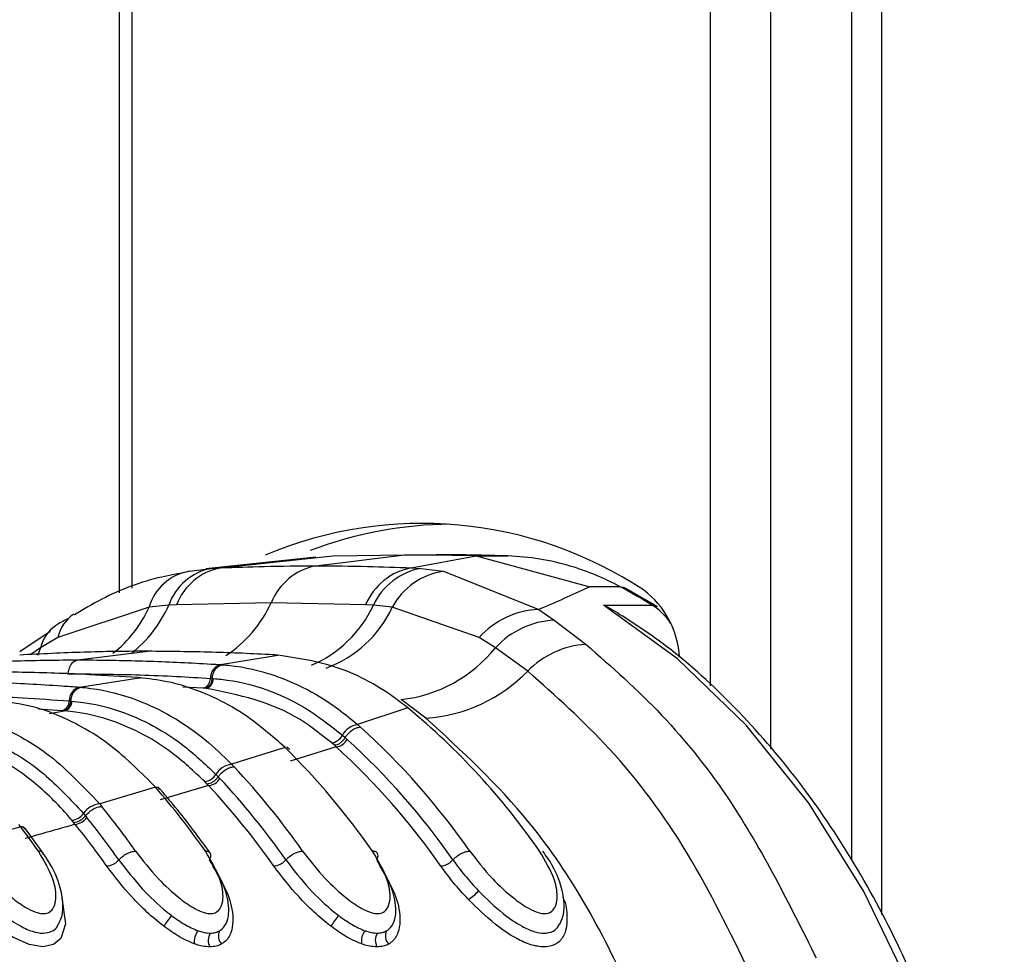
# Model space of a CAD drawing. Header units: millimetres. Extents: x 20 to 19889, y 40 to 15516.
# Tile 101 of 115: x 17885 to 17931, y 5895 to 5938. Entities that reach past the tile are written whole.
import ezdxf

# ---------------------------------------------------------------- set-up
doc = ezdxf.new("R2010")
doc.units = ezdxf.units.MM
doc.header["$LTSCALE"] = 2

msp = doc.modelspace()

# ---------------------------------------------------------------- linework, layer by layer
at = {"color": 7, "linetype": 'Continuous', "lineweight": 25}
for p, q in [((17889.354, 6410.022), (17889.354, 5911.6)), ((17923.453, 6410.022), (17923.453, 5899.184)), ((17894.07, 5912.76), (17899.306, 5913.313)), ((17898.512, 5912.856), (17902.643, 5913.367)), ((17899.306, 5913.313), (17902.643, 5913.367)), ((17905.979, 5913.313), (17902.643, 5913.367)), ((17902.643, 5913.367), (17904.118, 5913.367)), ((17902.949, 5912.76), (17905.979, 5913.313)), ((17905.979, 5913.313), (17911.265, 5911.88)), ((17905.979, 5913.313), (17907.455, 5913.313)), ((17898.503, 5913.258), (17893.381, 5912.707)), ((17892.622, 5912.599), (17893.643, 5912.734)), ((17893.643, 5912.734), (17894.07, 5912.76)), ((17902.949, 5912.76), (17903.404, 5912.734)), ((17903.404, 5912.734), (17904.452, 5912.599)), ((17904.452, 5912.599), (17908.888, 5910.819)), ((17912.679, 5911.88), (17911.265, 5911.88)), ((17914.404, 5910.96), (17912.901, 5911.826)), ((17891.659, 5911.022), (17890.747, 5910.932)), ((17892.026, 5911.043), (17891.659, 5911.022)), ((17896.428, 5911.138), (17892.026, 5911.043)), ((17900.826, 5911.043), (17896.428, 5911.138)), ((17901.188, 5911.022), (17900.826, 5911.043)), ((17902.069, 5910.932), (17901.188, 5911.022)), ((17911.899, 5911.026), (17914.162, 5911.026)), ((17890.747, 5910.932), (17886.495, 5909.515)), ((17906.108, 5909.515), (17902.069, 5910.932)), ((17908.888, 5910.819), (17909.6, 5910.323)), ((17909.6, 5910.323), (17911.088, 5909.2)), ((17886.141, 5909.804), (17884.733, 5908.847)), ((17886.495, 5909.515), (17885.691, 5909.041)), ((17906.872, 5909.041), (17906.108, 5909.515)), ((17887.431, 5908.474), (17890.687, 5908.877)), ((17908.373, 5907.955), (17906.872, 5909.041)), ((17894.069, 5908.256), (17896.747, 5908.696)), ((17896.747, 5908.696), (17896.653, 5908.701)), ((17894.069, 5908.256), (17894.157, 5908.25)), ((17887.504, 5907.207), (17890.279, 5907.646)), ((17890.279, 5907.646), (17890.2, 5907.652)), ((17890.346, 5907.643), (17890.268, 5907.649)), ((17890.279, 5907.646), (17890.346, 5907.648)), ((17893.598, 5907.616), (17893.683, 5907.61)), ((17893.684, 5907.61), (17893.74, 5907.606)), ((17887.504, 5907.207), (17887.578, 5907.201)), ((17893.347, 5907.153), (17893.261, 5907.158)), ((17893.405, 5907.149), (17893.348, 5907.153)), ((17887.029, 5906.567), (17887.101, 5906.561)), ((17887.102, 5906.561), (17887.15, 5906.557)), ((17903.636, 5905.765), (17902.474, 5906.629)), ((17886.762, 5906.104), (17886.69, 5906.11)), ((17886.811, 5906.1), (17886.762, 5906.104)), ((17902.793, 5906.241), (17900.452, 5905.468)), ((17902.793, 5906.241), (17902.645, 5906.359)), ((17900.452, 5905.468), (17900.584, 5905.35)), ((17899.371, 5904.504), (17899.246, 5904.613)), ((17899.746, 5904.971), (17899.876, 5904.857)), ((17899.876, 5904.857), (17899.965, 5904.777)), ((17897.081, 5904.392), (17894.59, 5903.619)), ((17897.081, 5904.392), (17896.958, 5904.511)), ((17897.282, 5904.302), (17897.157, 5904.421)), ((17899.458, 5904.426), (17897.315, 5903.764)), ((17899.458, 5904.426), (17899.371, 5904.504)), ((17894.59, 5903.619), (17894.702, 5903.502)), ((17893.444, 5902.699), (17893.337, 5902.81)), ((17893.857, 5903.149), (17893.967, 5903.035)), ((17893.967, 5903.035), (17894.042, 5902.955)), ((17891.045, 5902.545), (17888.446, 5901.774)), ((17891.045, 5902.545), (17890.94, 5902.664)), ((17891.252, 5902.448), (17891.146, 5902.566)), ((17893.516, 5902.623), (17891.266, 5901.962)), ((17893.516, 5902.623), (17893.444, 5902.699)), ((17888.446, 5901.774), (17888.542, 5901.657)), ((17887.244, 5900.899), (17887.152, 5901.01)), ((17887.689, 5901.33), (17887.784, 5901.216)), ((17887.784, 5901.216), (17887.849, 5901.136)), ((17884.768, 5900.703), (17882.084, 5899.934)), ((17884.768, 5900.703), (17884.677, 5900.821)), ((17884.979, 5900.6), (17884.887, 5900.719)), ((17885.813, 5899.486), (17884.988, 5900.614)), ((17887.306, 5900.822), (17887.244, 5900.899))]:
    msp.add_line(p, q, dxfattribs=at)
at = {"color": 8, "linetype": 'Continuous', "lineweight": 25}
for p, q in [((17889.94, 6410.022), (17889.94, 5911.816)), ((17916.883, 5907.269), (17916.883, 6410.022)), ((17919.674, 6410.022), (17919.674, 5904.336)), ((17924.837, 6410.022), (17924.837, 5896.619)), ((17885.691, 5909.041), (17885.235, 5908.724)), ((17885.691, 5909.041), (17885.551, 5908.677)), ((17886.941, 5907.832), (17886.98, 5907.832)), ((17893.261, 5907.158), (17892.319, 5907.213)), ((17886.69, 5906.11), (17885.603, 5906.182)), ((17886.089, 5905.988), (17886.811, 5906.1))]:
    msp.add_line(p, q, dxfattribs=at)
at = {"color": 7, "linetype": 'Continuous', "lineweight": 25, "flags": 128}
for points in [[(17912.679, 5911.88), (17912.812, 5911.862), (17912.901, 5911.826)], [(17930.207, 5877.813), (17929.33, 5883.154), (17927.994, 5888.301), (17926.217, 5893.174), (17924.027, 5897.699), (17921.459, 5901.806), (17918.551, 5905.432), (17915.348, 5908.521), (17911.899, 5911.026)]]:
    msp.add_lwpolyline(points, dxfattribs=at)
at = {"color": 8, "linetype": 'Continuous', "lineweight": 25, "flags": 128}
for points in [[(17914.162, 5911.026), (17914.294, 5911.008), (17914.405, 5910.96)], [(17886.673, 5897.427), (17886.687, 5897.399), (17886.861, 5896.19), (17886.633, 5895.514), (17886.292, 5895.225), (17885.797, 5895.12), (17885.168, 5895.228), (17884.402, 5895.578), (17883.399, 5896.281), (17882.19, 5897.42), (17881.001, 5898.872), (17881.001, 5898.872)]]:
    msp.add_lwpolyline(points, dxfattribs=at)
at = {"color": 7, "linetype": 'Continuous', "lineweight": 25}
for centre, radius, start, end in [((17903.449, 5896.072), 18.755, 56.6183, 112.9153), ((17904.882, 5896.179), 18.61, 90.2986, 110.8711), ((17899.058, 5910.072), 2.837, 101.0833, 157.9207), ((17893.007, 5910.279), 2.352, 99.4243, 163.8822), ((17894.134, 5910.159), 2.621, 100.7917, 160.771), ((17894.597, 5910.057), 2.754, 101.0291, 159.0193), ((17903.512, 5909.893), 2.922, 101.1035, 156.8104), ((17903.941, 5909.747), 3.035, 100.1919, 155.1484), ((17904.921, 5909.393), 3.241, 98.3075, 151.6457), ((17899.947, 5888.068), 27.002, 58.2366, 61.8676), ((17911.225, 5908.361), 4.223, 3.247, 52.9685), ((17909.028, 5906.904), 3.917, 92.0503, 138.1975), ((17909.798, 5906.358), 3.97, 92.8636, 137.4809), ((17911.345, 5905.055), 4.153, 93.5527, 135.7091), ((17901.741, 5913.181), 6.593, 276.3792, 321.1019), ((17894.253, 5907.628), 0.655, 106.2508, 181.0589), ((17903.169, 5912.993), 7.243, 273.6931, 315.9259), ((17893.131, 5907.607), 0.468, 286.251, 1.0601), ((17893.273, 5907.597), 0.468, 286.3959, 1.0562), ((17887.688, 5906.574), 0.659, 106.2058, 180.6327), ((17886.558, 5906.562), 0.471, 286.2061, 0.6341), ((17886.679, 5906.552), 0.471, 286.3324, 0.6354), ((17881.734, 5880.709), 33.097, 34.7562, 50.4838), ((17900.575, 5904.542), 0.934, 97.5957, 152.6658), ((17877.913, 5880.238), 33.832, 34.8627, 47.9247), ((17899.154, 5905.269), 0.662, 277.9456, 333.2565), ((17899.372, 5905.091), 0.671, 277.352, 332.0858), ((17877.475, 5880.059), 33.418, 34.8711, 47.7025), ((17872.798, 5879.763), 34.587, 34.9498, 45.4052), ((17877.199, 5879.961), 33.075, 34.8711, 47.7025), ((17894.713, 5902.622), 1.005, 97.0029, 148.3554), ((17869.015, 5879.347), 35.261, 35.0102, 43.2392), ((17893.247, 5903.517), 0.713, 277.3011, 328.9041), ((17893.431, 5903.34), 0.722, 276.7775, 327.8376), ((17868.596, 5879.186), 34.821, 35.0149, 43.0491), ((17891.065, 5902.276), 0.27, 43.399, 94.2145), ((17863.935, 5878.923), 35.958, 35.0569, 41.0677), ((17868.331, 5879.097), 34.464, 35.0149, 43.0491), ((17888.567, 5900.701), 1.08, 96.4483, 144.3849), ((17860.181, 5878.548), 36.583, 35.086, 39.1733), ((17887.063, 5901.77), 0.766, 276.7112, 324.9038), ((17887.222, 5901.593), 0.775, 276.2356, 323.9088), ((17859.78, 5878.402), 36.121, 35.088, 39.0059), ((17884.792, 5900.444), 0.26, 40.7822, 95.229), ((17855.13, 5878.164), 37.234, 35.1043, 37.2511), ((17859.525, 5878.321), 35.751, 35.088, 39.0059), ((17904.783, 5898.815), 1.692, 299.0268, 320.0719), ((17895.187, 5893.732), 4.429, 140.0031, 147.983), ((17902.965, 5893.732), 4.429, 140.0031, 147.983), ((17893.727, 5895.358), 0.877, 144.1867, 186.4639), ((17894.158, 5895.425), 0.658, 149.5575, 207.6788), ((17894.509, 5895.629), 0.538, 153.8435, 224.2876), ((17901.505, 5895.358), 0.877, 144.1867, 186.4639), ((17901.936, 5895.425), 0.658, 149.5575, 207.6788), ((17902.287, 5895.629), 0.538, 153.8435, 224.2876)]:
    msp.add_arc(centre, radius, start, end, dxfattribs=at)
at = {"color": 8, "linetype": 'Continuous', "lineweight": 25}
for centre, radius, start, end in [((17886.411, 5913.306), 5.723, 307.6879, 336.4852), ((17891.213, 5913.485), 5.719, 302.8729, 335.7756), ((17896.1, 5913.385), 5.61, 293.102, 335.0884), ((17912.511, 5908.449), 3.06, 34.6524, 57.3572), ((17888.186, 5909.149), 1.73, 122.7766, 167.7774), ((17885.523, 5913.287), 5.73, 308.1823, 335.7296), ((17897.109, 5913.222), 5.463, 290.128, 335.2172), ((17887.368, 5908.647), 1.723, 124.5371, 166.7645)]:
    msp.add_arc(centre, radius, start, end, dxfattribs=at)
at = {"color": 7, "linetype": 'Continuous', "lineweight": 25}
for points, knots in [([(17907.455, 5913.313), (17906.904, 5913.329), (17906.073, 5913.352), (17904.961, 5913.365), (17904.399, 5913.367), (17904.118, 5913.367)], [0, 0, 0, 0, 0.495025, 0.747513, 1, 1, 1, 1]), ([(17912.679, 5911.88), (17912.679, 5911.88), (17911.935, 5912.278), (17910.692, 5912.789), (17908.933, 5913.211), (17907.947, 5913.279), (17907.455, 5913.313)], [0, 0, 0, 0, 0.000016, 0.44666, 0.723309, 1, 1, 1, 1]), ([(17894.07, 5912.76), (17894.749, 5912.786), (17896.23, 5912.843), (17897.711, 5912.852), (17898.512, 5912.856)], [0, 0, 0, 0, 0.458483, 1, 1, 1, 1]), ([(17898.512, 5912.856), (17899.314, 5912.852), (17900.793, 5912.843), (17902.272, 5912.786), (17902.949, 5912.76)], [0, 0, 0, 0, 0.541517, 1, 1, 1, 1]), ([(17892.475, 5912.556), (17892.096, 5912.488), (17890.748, 5912.246), (17888.982, 5911.597), (17887.688, 5910.825), (17887.267, 5910.574)], [0, 0, 0, 0, 0.208883, 0.742387, 1, 1, 1, 1]), ([(17911.265, 5911.88), (17911.228, 5911.862), (17910.5, 5911.515), (17909.673, 5911.158), (17908.888, 5910.819)], [0, 0, 0, 0, 0.05035, 1, 1, 1, 1]), ([(17911.899, 5911.026), (17911.905, 5911.024), (17912.214, 5910.902), (17912.494, 5910.71), (17912.768, 5910.522)], [0, 0, 0, 0, 0.018235, 1, 1, 1, 1]), ([(17887, 5910.409), (17886.819, 5910.318), (17886.609, 5910.212), (17886.418, 5910.083), (17886.392, 5910.065)], [0, 0, 0, 0, 0.8662989, 1, 1, 1, 1]), ([(17930.561, 5877.756), (17930.44, 5878.672), (17930.089, 5881.321), (17929.17, 5885.605), (17927.675, 5890.479), (17925.767, 5895.07), (17923.479, 5899.311), (17920.842, 5903.146), (17917.886, 5906.495), (17915.169, 5908.952), (17913.397, 5910.122), (17912.774, 5910.533)], [0, 0, 0, 0, 0.065369, 0.189197, 0.313117, 0.437082, 0.561088, 0.685113, 0.809103, 0.932979, 1, 1, 1, 1]), ([(17911.088, 5909.2), (17912.283, 5908.148), (17914.696, 5906.024), (17918.463, 5901.295), (17920.547, 5897.123), (17921.801, 5894.61)], [0, 0, 0, 0, 0.280639, 0.566729, 1, 1, 1, 1]), ([(17890.687, 5908.877), (17890.639, 5908.877), (17889.645, 5908.876), (17887.656, 5908.849), (17885.716, 5908.751), (17884.722, 5908.701)], [0, 0, 0, 0, 0.024033, 0.499895, 1, 1, 1, 1]), ([(17896.653, 5908.701), (17896.604, 5908.704), (17895.611, 5908.762), (17893.622, 5908.852), (17891.681, 5908.868), (17890.687, 5908.877)], [0, 0, 0, 0, 0.024244, 0.500106, 1, 1, 1, 1]), ([(17880.792, 5908.256), (17880.938, 5908.266), (17882.03, 5908.336), (17884.068, 5908.431), (17886.136, 5908.472), (17887.256, 5908.473), (17887.431, 5908.474)], [0, 0, 0, 0, 0.0661, 0.493687, 0.921273, 1, 1, 1, 1]), ([(17886.98, 5907.832), (17886.986, 5907.885), (17887.001, 5908.027), (17887.085, 5908.237), (17887.239, 5908.418), (17887.367, 5908.455), (17887.431, 5908.474)], [0, 0, 0, 0, 0.161092, 0.440728, 0.720364, 1, 1, 1, 1]), ([(17887.431, 5908.474), (17887.605, 5908.473), (17888.726, 5908.472), (17890.793, 5908.431), (17892.831, 5908.336), (17893.923, 5908.266), (17894.069, 5908.256)], [0, 0, 0, 0, 0.078728, 0.506313, 0.933899, 1, 1, 1, 1]), ([(17902.645, 5906.359), (17902.612, 5906.385), (17901.694, 5907.096), (17899.768, 5908.238), (17897.753, 5908.543), (17896.747, 5908.696)], [0, 0, 0, 0, 0.018267, 0.509409, 1, 1, 1, 1]), ([(17890.2, 5907.652), (17889.458, 5907.701), (17888.243, 5907.781), (17886.014, 5907.874), (17884.326, 5907.912), (17883.111, 5907.914), (17882.909, 5907.914)], [0, 0, 0, 0, 0.305522, 0.500162, 0.917082, 1, 1, 1, 1]), ([(17886.98, 5907.832), (17888.098, 5907.822), (17889.781, 5907.806), (17891.986, 5907.714), (17893.075, 5907.648), (17893.598, 5907.616)], [0, 0, 0, 0, 0.50631, 0.762623, 1, 1, 1, 1]), ([(17893.683, 5907.61), (17893.691, 5907.662), (17893.711, 5907.805), (17893.804, 5908.014), (17893.964, 5908.195), (17894.093, 5908.232), (17894.158, 5908.25)], [0, 0, 0, 0, 0.160966, 0.440644, 0.720322, 1, 1, 1, 1]), ([(17894.157, 5908.25), (17894.286, 5908.239), (17895.423, 5908.141), (17897.276, 5907.607), (17899.22, 5906.487), (17900.152, 5905.716), (17900.452, 5905.468)], [0, 0, 0, 0, 0.058111, 0.513481, 0.843245, 1, 1, 1, 1]), ([(17918.72, 5893.9), (17917.795, 5895.797), (17915.919, 5899.644), (17912.388, 5904.387), (17909.671, 5906.802), (17908.373, 5907.955)], [0, 0, 0, 0, 0.336897, 0.683326, 1, 1, 1, 1]), ([(17879.652, 5907.511), (17880.5, 5907.505), (17881.821, 5907.496), (17884.16, 5907.419), (17885.93, 5907.325), (17887.226, 5907.228), (17887.504, 5907.207)], [0, 0, 0, 0, 0.32369, 0.504431, 0.893531, 1, 1, 1, 1]), ([(17896.958, 5904.511), (17896.356, 5905.027), (17895.324, 5905.911), (17893.509, 5906.893), (17891.879, 5907.465), (17890.713, 5907.597), (17890.279, 5907.646)], [0, 0, 0, 0, 0.296146, 0.5073, 0.816527, 1, 1, 1, 1]), ([(17893.74, 5907.606), (17893.863, 5907.596), (17895.403, 5907.463), (17897.514, 5906.733), (17899.251, 5905.362), (17899.746, 5904.971)], [0, 0, 0, 0, 0.058019, 0.731528, 1, 1, 1, 1]), ([(17887.101, 5906.561), (17887.109, 5906.613), (17887.13, 5906.756), (17887.224, 5906.965), (17887.385, 5907.146), (17887.514, 5907.183), (17887.579, 5907.201)], [0, 0, 0, 0, 0.161001, 0.440667, 0.720334, 1, 1, 1, 1]), ([(17887.578, 5907.201), (17887.641, 5907.196), (17888.424, 5907.124), (17889.703, 5906.837), (17891.579, 5906.024), (17893.165, 5904.998), (17894.182, 5904.015), (17894.59, 5903.619)], [0, 0, 0, 0, 0.02498, 0.311752, 0.510885, 0.803406, 1, 1, 1, 1]), ([(17899.246, 5904.613), (17898.763, 5904.998), (17896.97, 5906.429), (17894.91, 5906.845), (17893.405, 5907.149)], [0, 0, 0, 0, 0.268949, 1, 1, 1, 1]), ([(17879.202, 5906.87), (17880.519, 5906.856), (17882.401, 5906.835), (17885.01, 5906.71), (17886.302, 5906.619), (17887.029, 5906.567)], [0, 0, 0, 0, 0.5044252, 0.721113, 1, 1, 1, 1]), ([(17890.94, 5902.664), (17890.25, 5903.349), (17889.148, 5904.442), (17887.241, 5905.607), (17885.49, 5906.338), (17884.182, 5906.518), (17883.6, 5906.598)], [0, 0, 0, 0, 0.3165846, 0.5053512, 0.7800803, 1, 1, 1, 1]), ([(17887.15, 5906.557), (17887.326, 5906.539), (17888.542, 5906.415), (17890.302, 5905.824), (17892.354, 5904.567), (17893.342, 5903.635), (17893.857, 5903.149)], [0, 0, 0, 0, 0.073597, 0.507112, 0.742765, 1, 1, 1, 1]), ([(17880.821, 5906.154), (17881.018, 5906.131), (17881.931, 5906.028), (17883.33, 5905.631), (17884.824, 5904.895), (17886.532, 5903.797), (17887.634, 5902.633), (17888.446, 5901.774)], [0, 0, 0, 0, 0.071059, 0.328707, 0.508594, 0.637825, 1, 1, 1, 1]), ([(17893.337, 5902.81), (17892.835, 5903.282), (17891.872, 5904.185), (17889.875, 5905.401), (17888.164, 5905.968), (17886.983, 5906.083), (17886.811, 5906.1)], [0, 0, 0, 0, 0.257471, 0.493197, 0.926487, 1, 1, 1, 1]), ([(17880.382, 5905.51), (17880.52, 5905.496), (17881.862, 5905.351), (17883.748, 5904.667), (17886.036, 5903.113), (17887.088, 5901.978), (17887.689, 5901.33)], [0, 0, 0, 0, 0.0516718, 0.5050665, 0.7175116, 1, 1, 1, 1]), ([(17913.343, 5892.624), (17912.632, 5894.103), (17911.196, 5897.088), (17908.044, 5901.726), (17905.297, 5904.243), (17903.636, 5905.765)], [0, 0, 0, 0, 0.279346, 0.564006, 1, 1, 1, 1]), ([(17887.152, 5901.01), (17887.11, 5901.06), (17886.547, 5901.725), (17885.483, 5902.754), (17883.2, 5904.369), (17881.346, 5904.771), (17880.042, 5905.053)], [0, 0, 0, 0, 0.021195, 0.282969, 0.495586, 1, 1, 1, 1]), ([(17899.876, 5904.857), (17899.904, 5904.9), (17899.98, 5905.019), (17900.153, 5905.187), (17900.378, 5905.324), (17900.515, 5905.341), (17900.584, 5905.35)], [0, 0, 0, 0, 0.161268, 0.440845, 0.720423, 1, 1, 1, 1]), ([(17893.967, 5903.035), (17893.997, 5903.076), (17894.08, 5903.188), (17894.262, 5903.347), (17894.494, 5903.477), (17894.633, 5903.494), (17894.702, 5903.502)], [0, 0, 0, 0, 0.161233, 0.440822, 0.720411, 1, 1, 1, 1]), ([(17893.967, 5903.035), (17893.932, 5902.989), (17893.862, 5902.898), (17893.722, 5902.789), (17893.575, 5902.714), (17893.488, 5902.704), (17893.444, 5902.699)], [0, 0, 0, 0, 0.249999, 0.499999, 0.749999, 1, 1, 1, 1]), ([(17893.591, 5899.486), (17893.134, 5900.116), (17892.383, 5901.148), (17891.576, 5902.093), (17891.261, 5902.462)], [0, 0, 0, 0, 0.609908, 1, 1, 1, 1]), ([(17887.784, 5901.216), (17887.816, 5901.255), (17887.905, 5901.361), (17888.094, 5901.511), (17888.333, 5901.633), (17888.472, 5901.649), (17888.542, 5901.657)], [0, 0, 0, 0, 0.161211, 0.440807, 0.720404, 1, 1, 1, 1]), ([(17887.784, 5901.216), (17887.746, 5901.173), (17887.672, 5901.087), (17887.527, 5900.984), (17887.376, 5900.913), (17887.288, 5900.904), (17887.244, 5900.899)], [0, 0, 0, 0, 0.249999, 0.499999, 0.749999, 1, 1, 1, 1]), ([(17887.306, 5900.822), (17887.046, 5900.748), (17886.273, 5900.529), (17885.493, 5900.309), (17884.975, 5900.163)], [0, 0, 0, 0, 0.336526, 1, 1, 1, 1]), ([(17882.339, 5899.577), (17882.669, 5899.149), (17883.259, 5898.385), (17884.254, 5897.46), (17885.009, 5896.931), (17885.513, 5896.704), (17885.864, 5896.651), (17886.136, 5896.73), (17886.343, 5896.967), (17886.45, 5897.463), (17886.314, 5898.361), (17885.861, 5899.123), (17885.591, 5899.577)], [0, 0, 0, 0, 0.181549, 0.323795, 0.40885, 0.462296, 0.504185, 0.545984, 0.60056, 0.677304, 0.807908, 1, 1, 1, 1]), ([(17885.802, 5899.478), (17885.789, 5899.501), (17885.752, 5899.563), (17885.654, 5899.572), (17885.591, 5899.577)], [0, 0, 0, 0, 0.363524, 1, 1, 1, 1]), ([(17889.336, 5899.165), (17889.371, 5899.202), (17889.465, 5899.3), (17889.661, 5899.44), (17889.907, 5899.554), (17890.047, 5899.569), (17890.117, 5899.577)], [0, 0, 0, 0, 0.161092, 0.440728, 0.720364, 1, 1, 1, 1]), ([(17890.117, 5899.577), (17890.447, 5899.149), (17891.037, 5898.385), (17892.032, 5897.46), (17892.788, 5896.931), (17893.291, 5896.704), (17893.643, 5896.651), (17893.915, 5896.73), (17894.121, 5896.967), (17894.228, 5897.463), (17894.092, 5898.361), (17893.639, 5899.123), (17893.37, 5899.577)], [0, 0, 0, 0, 0.181549, 0.323795, 0.40885, 0.462296, 0.504185, 0.545984, 0.60056, 0.677304, 0.807908, 1, 1, 1, 1]), ([(17893.565, 5899.165), (17893.582, 5899.202), (17893.629, 5899.3), (17893.631, 5899.44), (17893.548, 5899.554), (17893.429, 5899.569), (17893.37, 5899.577)], [0, 0, 0, 0, 0.161092, 0.440728, 0.720364, 1, 1, 1, 1]), ([(17897.115, 5899.165), (17897.149, 5899.202), (17897.243, 5899.3), (17897.44, 5899.44), (17897.685, 5899.554), (17897.825, 5899.569), (17897.895, 5899.577)], [0, 0, 0, 0, 0.161092, 0.440728, 0.720364, 1, 1, 1, 1]), ([(17897.895, 5899.577), (17898.226, 5899.149), (17898.815, 5898.385), (17899.81, 5897.46), (17900.566, 5896.931), (17901.069, 5896.704), (17901.421, 5896.651), (17901.693, 5896.73), (17901.899, 5896.967), (17902.006, 5897.463), (17901.87, 5898.361), (17901.417, 5899.123), (17901.148, 5899.577)], [0, 0, 0, 0, 0.181549, 0.323795, 0.40885, 0.462296, 0.504185, 0.545984, 0.60056, 0.677304, 0.807908, 1, 1, 1, 1]), ([(17901.343, 5899.165), (17901.36, 5899.202), (17901.407, 5899.3), (17901.409, 5899.44), (17901.326, 5899.554), (17901.207, 5899.569), (17901.148, 5899.577)], [0, 0, 0, 0, 0.161092, 0.440728, 0.720364, 1, 1, 1, 1]), ([(17904.893, 5899.165), (17904.927, 5899.202), (17905.021, 5899.3), (17905.218, 5899.44), (17905.463, 5899.554), (17905.603, 5899.569), (17905.673, 5899.577)], [0, 0, 0, 0, 0.161092, 0.440728, 0.720364, 1, 1, 1, 1]), ([(17905.673, 5899.577), (17906.004, 5899.149), (17906.593, 5898.385), (17907.588, 5897.46), (17908.344, 5896.932), (17908.847, 5896.704), (17909.199, 5896.651), (17909.471, 5896.73), (17909.677, 5896.967), (17909.784, 5897.462), (17909.649, 5898.361), (17909.196, 5899.123), (17908.926, 5899.577)], [0, 0, 0, 0, 0.181496, 0.323762, 0.408831, 0.462283, 0.504169, 0.545965, 0.600528, 0.677267, 0.807828, 1, 1, 1, 1]), ([(17909.861, 5896.18), (17909.913, 5896.282), (17910.056, 5896.564), (17910.094, 5897.172), (17909.929, 5898.087), (17909.53, 5898.957), (17909.153, 5899.465), (17909.071, 5899.575)], [0, 0, 0, 0, 0.094055, 0.259838, 0.522335, 0.896083, 1, 1, 1, 1]), ([(17881.558, 5899.165), (17881.908, 5898.71), (17882.544, 5897.884), (17883.653, 5896.831), (17884.577, 5896.161), (17885.285, 5895.827), (17885.828, 5895.727), (17886.224, 5895.827), (17886.462, 5895.989), (17886.505, 5896.147), (17886.514, 5896.18)], [0, 0, 0, 0, 0.2555302, 0.4634116, 0.6109353, 0.7144478, 0.8020014, 0.8871076, 0.9762903, 1, 1, 1, 1]), ([(17886.521, 5896.176), (17886.57, 5896.266), (17886.712, 5896.529), (17886.761, 5897.107), (17886.622, 5897.995), (17886.252, 5898.863), (17885.869, 5899.386), (17885.773, 5899.516)], [0, 0, 0, 0, 0.085373, 0.248767, 0.504091, 0.876386, 1, 1, 1, 1]), ([(17889.336, 5899.165), (17889.681, 5898.717), (17890.315, 5897.892), (17891.23, 5897.018), (17891.719, 5896.637), (17891.794, 5896.579)], [0, 0, 0, 0, 0.500688, 0.922786, 1, 1, 1, 1]), ([(17894.026, 5895.867), (17894.06, 5895.889), (17894.227, 5895.998), (17894.48, 5896.423), (17894.474, 5897.106), (17894.221, 5898.079), (17893.84, 5898.709), (17893.565, 5899.165)], [0, 0, 0, 0, 0.041437, 0.201296, 0.499179, 0.63727, 1, 1, 1, 1]), ([(17897.115, 5899.165), (17897.459, 5898.717), (17898.093, 5897.892), (17899.008, 5897.018), (17899.497, 5896.637), (17899.572, 5896.579)], [0, 0, 0, 0, 0.500688, 0.922786, 1, 1, 1, 1]), ([(17901.804, 5895.867), (17901.838, 5895.889), (17902.005, 5895.998), (17902.258, 5896.423), (17902.252, 5897.106), (17901.999, 5898.079), (17901.619, 5898.709), (17901.343, 5899.165)], [0, 0, 0, 0, 0.041437, 0.201296, 0.499179, 0.63727, 1, 1, 1, 1]), ([(17904.893, 5899.165), (17905.069, 5898.925), (17905.421, 5898.446), (17905.86, 5897.968), (17906.08, 5897.729)], [0, 0, 0, 0, 0.500117, 1, 1, 1, 1]), ([(17891.432, 5896.08), (17891.427, 5896.084), (17890.893, 5896.491), (17889.883, 5897.434), (17889.146, 5898.393), (17888.779, 5898.872)], [0, 0, 0, 0, 0.005036, 0.503601, 1, 1, 1, 1]), ([(17893.705, 5898.872), (17893.998, 5898.384), (17894.403, 5897.709), (17894.67, 5896.653), (17894.664, 5895.889), (17894.365, 5895.409), (17894.166, 5895.281), (17894.124, 5895.253)], [0, 0, 0, 0, 0.3508199, 0.4854261, 0.7839916, 0.9541975, 1, 1, 1, 1]), ([(17899.21, 5896.08), (17899.205, 5896.084), (17898.671, 5896.491), (17897.661, 5897.434), (17896.924, 5898.393), (17896.557, 5898.872)], [0, 0, 0, 0, 0.005036, 0.503601, 1, 1, 1, 1]), ([(17901.483, 5898.872), (17901.776, 5898.384), (17902.182, 5897.709), (17902.448, 5896.653), (17902.442, 5895.889), (17902.144, 5895.409), (17901.944, 5895.281), (17901.902, 5895.253)], [0, 0, 0, 0, 0.35082, 0.485426, 0.783992, 0.954198, 1, 1, 1, 1]), ([(17905.604, 5897.336), (17905.369, 5897.592), (17904.899, 5898.103), (17904.523, 5898.615), (17904.335, 5898.872)], [0, 0, 0, 0, 0.500182, 1, 1, 1, 1]), ([(17906.08, 5897.729), (17906.452, 5897.362), (17907.078, 5896.745), (17907.996, 5896.115), (17908.659, 5895.818), (17909.04, 5895.751), (17909.37, 5895.769), (17909.664, 5895.867), (17909.792, 5896.076), (17909.857, 5896.181)], [0, 0, 0, 0, 0.291237, 0.489432, 0.611355, 0.727822, 0.757058, 0.878406, 1, 1, 1, 1]), ([(17891.794, 5896.579), (17891.994, 5896.433), (17892.395, 5896.141), (17892.809, 5895.961), (17893.015, 5895.871)], [0, 0, 0, 0, 0.500365, 1, 1, 1, 1]), ([(17899.572, 5896.579), (17899.773, 5896.433), (17900.173, 5896.141), (17900.587, 5895.961), (17900.794, 5895.871)], [0, 0, 0, 0, 0.5003646, 1, 1, 1, 1]), ([(17892.855, 5895.259), (17892.608, 5895.366), (17892.126, 5895.574), (17891.66, 5895.914), (17891.432, 5896.08)], [0, 0, 0, 0, 0.5118667, 1, 1, 1, 1]), ([(17900.633, 5895.259), (17900.387, 5895.366), (17899.904, 5895.574), (17899.438, 5895.914), (17899.21, 5896.08)], [0, 0, 0, 0, 0.511867, 1, 1, 1, 1]), ([(17893.015, 5895.871), (17893.04, 5895.863), (17893.143, 5895.827), (17893.342, 5895.774), (17893.501, 5895.764), (17893.591, 5895.759)], [0, 0, 0, 0, 0.121302, 0.507466, 1, 1, 1, 1]), ([(17893.591, 5895.759), (17893.671, 5895.764), (17893.817, 5895.774), (17893.952, 5895.826), (17894.013, 5895.86), (17894.026, 5895.867)], [0, 0, 0, 0, 0.492803, 0.897023, 1, 1, 1, 1]), ([(17900.794, 5895.871), (17900.818, 5895.863), (17900.921, 5895.827), (17901.12, 5895.774), (17901.279, 5895.764), (17901.369, 5895.759)], [0, 0, 0, 0, 0.121302, 0.507466, 1, 1, 1, 1]), ([(17901.369, 5895.759), (17901.449, 5895.764), (17901.596, 5895.774), (17901.73, 5895.826), (17901.792, 5895.86), (17901.804, 5895.867)], [0, 0, 0, 0, 0.492803, 0.897023, 1, 1, 1, 1]), ([(17893.575, 5895.12), (17893.462, 5895.126), (17893.262, 5895.138), (17893.013, 5895.205), (17892.885, 5895.249), (17892.855, 5895.259)], [0, 0, 0, 0, 0.496554, 0.8808, 1, 1, 1, 1]), ([(17894.124, 5895.253), (17894.108, 5895.245), (17894.032, 5895.203), (17893.861, 5895.138), (17893.677, 5895.126), (17893.575, 5895.12)], [0, 0, 0, 0, 0.1010985, 0.5033758, 1, 1, 1, 1]), ([(17901.353, 5895.12), (17901.24, 5895.126), (17901.04, 5895.138), (17900.791, 5895.205), (17900.663, 5895.249), (17900.633, 5895.259)], [0, 0, 0, 0, 0.4965535, 0.8807999, 1, 1, 1, 1]), ([(17901.902, 5895.253), (17901.887, 5895.245), (17901.81, 5895.203), (17901.639, 5895.138), (17901.455, 5895.126), (17901.353, 5895.12)], [0, 0, 0, 0, 0.101098, 0.503376, 1, 1, 1, 1])]:
    msp.add_open_spline(points, degree=3, knots=knots, dxfattribs=at)
for points in [[(17893.684, 5907.61), (17893.674, 5907.552), (17893.655, 5907.437), (17893.576, 5907.292), (17893.471, 5907.186), (17893.389, 5907.164), (17893.348, 5907.153)], [(17887.101, 5906.561), (17887.091, 5906.503), (17887.072, 5906.388), (17886.992, 5906.243), (17886.886, 5906.137), (17886.804, 5906.115), (17886.763, 5906.104)], [(17899.876, 5904.857), (17899.843, 5904.809), (17899.779, 5904.713), (17899.645, 5904.598), (17899.502, 5904.519), (17899.415, 5904.509), (17899.371, 5904.504)], [(17889.336, 5899.165), (17889.297, 5899.125), (17889.218, 5899.045), (17889.067, 5898.95), (17888.912, 5898.884), (17888.823, 5898.876), (17888.779, 5898.872)], [(17897.115, 5899.165), (17897.075, 5899.125), (17896.996, 5899.045), (17896.845, 5898.95), (17896.69, 5898.884), (17896.601, 5898.876), (17896.557, 5898.872)], [(17904.893, 5899.165), (17904.853, 5899.125), (17904.774, 5899.045), (17904.623, 5898.95), (17904.468, 5898.884), (17904.38, 5898.876), (17904.335, 5898.872)]]:
    msp.add_open_spline(points, degree=3, dxfattribs=at)
at = {"color": 8, "linetype": 'Continuous', "lineweight": 25}
msp.add_open_spline([(17910.005, 5897.438), (17910.008, 5897.431), (17910.178, 5897.107), (17910.223, 5896.487), (17910.159, 5895.735), (17909.796, 5895.27), (17909.412, 5895.132), (17908.997, 5895.11), (17908.527, 5895.191), (17907.74, 5895.541), (17906.704, 5896.249), (17906.009, 5896.936), (17905.604, 5897.336)], degree=3, knots=[0, 0, 0, 0, 0.00313, 0.147219, 0.29236, 0.396462, 0.485579, 0.507363, 0.593614, 0.680418, 0.813552, 1, 1, 1, 1], dxfattribs=at)

doc.saveas('drawing.dxf')
